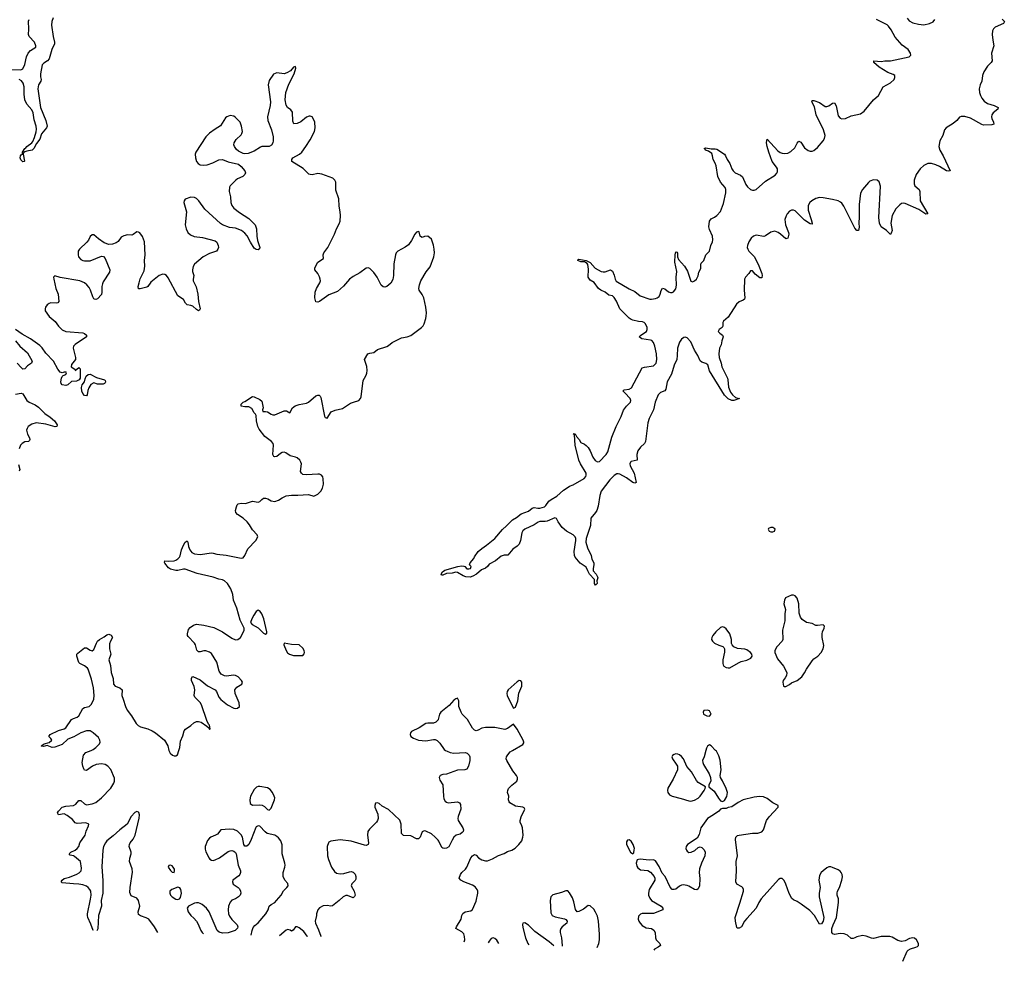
# Model space of a CAD drawing. Header units: inches. Extents: x 1843750 to 1959452, y 907112 to 1016326.
# Tile 86 of 137: x 1915515 to 1926072, y 907740 to 917829. Entities that reach past the tile are written whole.
import ezdxf

# ---------------------------------------------------------------- set-up
doc = ezdxf.new("R2010")
doc.units = ezdxf.units.IN
doc.header["$MEASUREMENT"] = 0
for name, color, linetype in [('B9910', 7, 'Continuous'), ('B9911', 7, 'Continuous'), ('B9920', 7, 'Continuous'), ('B9921', 7, 'Continuous')]:
    doc.layers.add(name, color=color, linetype=linetype)

msp = doc.modelspace()

# ---------------------------------------------------------------- linework, layer by layer
at = {"layer": 'B9910', "color": 6, "elevation": 700}
for points in [[(1916302, 908069), (1916302, 908070), (1916278, 908138), (1916246, 908210), (1916243, 908230), (1916243, 908250), (1916275, 908405), (1916280, 908450), (1916276, 908490), (1916266, 908510), (1916250, 908530), (1916230, 908544), (1916190, 908560), (1916150, 908568), (1916090, 908569), (1915970, 908581), (1915958, 908590), (1915969, 908610), (1915990, 908627), (1916050, 908643), (1916127, 908673), (1916152, 908688), (1916172, 908710), (1916178, 908738), (1916167, 908810), (1916102, 908862), (1916090, 908869), (1916056, 908876), (1916045, 908890), (1916063, 908910), (1916109, 908931), (1916132, 908948), (1916150, 908969), (1916161, 909010), (1916216, 909090), (1916227, 909133), (1916254, 909190), (1916256, 909210), (1916225, 909225), (1916130, 909218), (1916110, 909224), (1916079, 909259), (1916024, 909304), (1915990, 909319), (1915930, 909310), (1915920, 909330), (1915930, 909348), (1915969, 909391), (1916010, 909404), (1916090, 909411), (1916115, 909425), (1916150, 909464), (1916170, 909462), (1916210, 909427), (1916230, 909417), (1916290, 909426), (1916330, 909443), (1916391, 909490), (1916490, 909594), (1916525, 909650), (1916532, 909670), (1916530, 909702), (1916490, 909794), (1916461, 909830), (1916430, 909850), (1916390, 909857), (1916333, 909850), (1916296, 909830), (1916230, 909783), (1916210, 909787), (1916202, 909802), (1916190, 909830), (1916185, 909870), (1916198, 909950), (1916224, 909976), (1916280, 910000)], [(1917114, 910000), (1917116, 909990), (1917127, 909970), (1917153, 909950), (1917170, 909942), (1917190, 909940), (1917207, 909953), (1917221, 910000)], [(1920000, 909038), (1919970, 909072), (1919930, 909107), (1919870, 909136), (1919850, 909139), (1919830, 909126), (1919808, 909072), (1919790, 909053), (1919770, 909051), (1919710, 909084), (1919630, 909087), (1919609, 909110), (1919604, 909210), (1919590, 909251), (1919470, 909367), (1919402, 909402), (1919370, 909430), (1919350, 909438), (1919330, 909433), (1919322, 909410), (1919324, 909390), (1919355, 909315), (1919357, 909270), (1919352, 909250), (1919340, 909230), (1919264, 909156), (1919246, 909130), (1919243, 909090), (1919256, 909010), (1919250, 908990), (1919230, 908982), (1919210, 908984), (1919070, 909029), (1918950, 909041), (1918852, 909028), (1918830, 909018), (1918824, 909010), (1918813, 908970), (1918814, 908870), (1918826, 908830), (1918859, 908750), (1918890, 908701), (1918910, 908685), (1918950, 908677), (1918990, 908680), (1919050, 908699), (1919070, 908701), (1919090, 908696), (1919113, 908673), (1919120, 908650), (1919118, 908622), (1919110, 908606), (1919074, 908570), (1919069, 908550), (1919099, 908490), (1919110, 908450), (1919106, 908434), (1919090, 908422), (1919030, 908444), (1919010, 908444), (1918982, 908430), (1918940, 908390), (1918870, 908336), (1918850, 908330), (1918810, 908338), (1918770, 908334), (1918730, 908313), (1918710, 908290), (1918696, 908250), (1918697, 908230), (1918684, 908170), (1918687, 908150), (1918719, 908079), (1918743, 908010), (1918741, 908001)], [(1916994, 908050), (1916961, 908110), (1916898, 908190), (1916870, 908206), (1916810, 908226), (1916790, 908243), (1916784, 908270), (1916801, 908330), (1916790, 908390), (1916770, 908418), (1916710, 908442), (1916697, 908477), (1916699, 908530), (1916725, 908695), (1916721, 908730), (1916693, 908810), (1916694, 908846), (1916711, 908890), (1916711, 908910), (1916690, 908970), (1916691, 908990), (1916699, 909010), (1916732, 909050), (1916751, 909090), (1916794, 909274), (1916798, 909310), (1916793, 909333), (1916790, 909338), (1916770, 909347), (1916750, 909336), (1916709, 909290), (1916666, 909210), (1916587, 909150), (1916516, 909084), (1916450, 909032), (1916433, 909010), (1916414, 908970), (1916405, 908930), (1916394, 908754), (1916406, 908606), (1916406, 908470), (1916388, 908390), (1916391, 908330), (1916361, 908230), (1916352, 908088), (1916342, 908068)], [(1917995, 908022), (1918006, 908070), (1918019, 908101), (1918037, 908123), (1918070, 908152), (1918153, 908250), (1918178, 908290), (1918190, 908330), (1918210, 908350), (1918250, 908372), (1918267, 908390), (1918318, 908450), (1918343, 908497), (1918380, 908530), (1918393, 908550), (1918390, 908575), (1918356, 908610), (1918340, 908650), (1918340, 908690), (1918358, 908750), (1918360, 908770), (1918358, 908790), (1918328, 908890), (1918329, 908989), (1918315, 909030), (1918290, 909064), (1918270, 909079), (1918249, 909090), (1918169, 909109), (1918146, 909126), (1918090, 909187), (1918070, 909192), (1918050, 909181), (1918046, 909174), (1917996, 909044), (1917970, 908993), (1917950, 908974), (1917930, 908973), (1917916, 908990), (1917904, 909070), (1917890, 909096), (1917850, 909135), (1917810, 909152), (1917765, 909155), (1917672, 909148), (1917636, 909104), (1917613, 909090), (1917563, 909070), (1917550, 909060), (1917530, 909033), (1917502, 908970), (1917502, 908942), (1917512, 908912), (1917545, 908845), (1917553, 908833), (1917570, 908823), (1917590, 908822), (1917610, 908828), (1917657, 908850), (1917750, 908915), (1917770, 908924), (1917790, 908926), (1917810, 908921), (1917827, 908907), (1917837, 908890), (1917856, 908770), (1917881, 908710), (1917882, 908690), (1917876, 908670), (1917864, 908656), (1917799, 908610), (1917795, 908590), (1917805, 908565), (1917857, 908530), (1917870, 908515), (1917882, 908490), (1917885, 908470), (1917878, 908450), (1917860, 908430), (1917829, 908411), (1917790, 908395), (1917770, 908374), (1917755, 908330), (1917750, 908290), (1917752, 908250), (1917763, 908223), (1917788, 908188), (1917845, 908130), (1917854, 908110), (1917850, 908095), (1917825, 908070), (1917750, 908044), (1917690, 908043), (1917652, 908052), (1917631, 908071), (1917547, 908270), (1917518, 908310), (1917470, 908348), (1917450, 908361), (1917430, 908366), (1917410, 908368), (1917390, 908362), (1917359, 908350), (1917326, 908330), (1917311, 908310), (1917322, 908270), (1917350, 908231), (1917383, 908203), (1917410, 908170), (1917425, 908145), (1917458, 908070), (1917470, 908050), (1917484, 908036)], [(1918602, 908005), (1918596, 908010), (1918560, 908060), (1918510, 908100), (1918490, 908109), (1918470, 908110), (1918445, 908075), (1918430, 908064), (1918414, 908074), (1918390, 908080), (1918370, 908075), (1918299, 908013)]]:
    msp.add_lwpolyline(points, dxfattribs=at)
for points in [[(1918090, 909614), (1918070, 909612), (1918055, 909605), (1918030, 909580), (1917991, 909510), (1917981, 909470), (1917985, 909430), (1918010, 909414), (1918090, 909418), (1918114, 909414), (1918140, 909400), (1918170, 909365), (1918190, 909359), (1918210, 909382), (1918247, 909470), (1918249, 909490), (1918244, 909510), (1918225, 909550), (1918201, 909581), (1918170, 909599)], [(1917130, 908772), (1917115, 908765), (1917108, 908750), (1917130, 908714), (1917150, 908696), (1917170, 908691), (1917176, 908710), (1917173, 908727), (1917161, 908750), (1917150, 908762)], [(1917210, 908535), (1917147, 908510), (1917126, 908490), (1917124, 908470), (1917133, 908450), (1917151, 908430), (1917190, 908405), (1917210, 908402), (1917229, 908411), (1917237, 908423), (1917250, 908470), (1917241, 908510), (1917230, 908526)]]:
    msp.add_lwpolyline(points, close=True, dxfattribs=at)
at = {"layer": 'B9911', "color": 6}
for points, elevation in [([(1915390, 917295), (1915528, 917292), (1915550, 917304), (1915569, 917350), (1915586, 917430), (1915605, 917470), (1915630, 917498), (1915686, 917534), (1915689, 917550), (1915672, 917590), (1915615, 917650), (1915608, 917670), (1915612, 917728), (1915608, 917812), (1915615, 917830)], 600), ([(1915872, 917850), (1915858, 917810), (1915854, 917770), (1915873, 917650), (1915889, 917590), (1915886, 917570), (1915858, 917510), (1915831, 917409), (1915813, 917387), (1915775, 917365), (1915756, 917344), (1915738, 917250), (1915738, 917218), (1915745, 917190), (1915742, 917170), (1915716, 917130), (1915710, 917090), (1915738, 916890), (1915796, 916750), (1915810, 916690), (1915802, 916670), (1915750, 916608), (1915729, 916550), (1915696, 916504), (1915667, 916450), (1915650, 916431), (1915590, 916422), (1915568, 916412), (1915557, 916403), (1915552, 916388), (1915565, 916315), (1915562, 916310), (1915550, 916308), (1915527, 916327), (1915521, 916350), (1915524, 916370), (1915530, 916383), (1915544, 916390), (1915544, 916410), (1915569, 916450), (1915582, 916458), (1915590, 916472), (1915645, 916510), (1915656, 916524), (1915674, 916566), (1915692, 916628), (1915695, 916655), (1915691, 916690), (1915670, 916755), (1915658, 916830), (1915644, 916864), (1915590, 916924), (1915570, 916970), (1915562, 917030), (1915562, 917110), (1915551, 917151), (1915534, 917174), (1915509, 917189)], 600), ([(1917221, 910000), (1917230, 910030), (1917240, 910100), (1917265, 910155), (1917277, 910210), (1917293, 910227), (1917350, 910266), (1917383, 910297), (1917412, 910308), (1917430, 910309), (1917462, 910302), (1917521, 910261), (1917541, 910241), (1917550, 910223), (1917556, 910230), (1917550, 910269), (1917540, 910280), (1917522, 910322), (1917463, 910490), (1917450, 910513), (1917392, 910570), (1917385, 910590), (1917393, 910650), (1917384, 910684), (1917357, 910750), (1917355, 910770), (1917365, 910790), (1917370, 910792), (1917450, 910756), (1917530, 910693), (1917610, 910650), (1917624, 910630), (1917650, 910572), (1917670, 910544), (1917741, 910490), (1917810, 910453), (1917830, 910450), (1917850, 910454), (1917870, 910470), (1917866, 910510), (1917826, 910610), (1917820, 910650), (1917843, 910677), (1917898, 910710), (1917903, 910730), (1917894, 910750), (1917857, 910790), (1917830, 910803), (1917810, 910806), (1917730, 910795), (1917710, 910798), (1917676, 910816), (1917655, 910850), (1917630, 910946), (1917570, 911039), (1917550, 911054), (1917510, 911068), (1917490, 911068), (1917450, 911055), (1917430, 911057), (1917415, 911075), (1917401, 911130), (1917390, 911150), (1917321, 911221), (1917314, 911230), (1917312, 911250), (1917326, 911294), (1917343, 911317), (1917378, 911342), (1917410, 911354), (1917490, 911342), (1917597, 911317), (1917690, 911272), (1917790, 911204), (1917830, 911186), (1917855, 911190), (1917882, 911210), (1917915, 911270), (1917921, 911290), (1917921, 911310), (1917877, 911397), (1917843, 911523), (1917807, 911610), (1917801, 911670), (1917780, 911730), (1917742, 911790), (1917710, 911818), (1917690, 911826), (1917650, 911834), (1917590, 911857), (1917417, 911897), (1917290, 911941), (1917270, 911942), (1917210, 911927), (1917190, 911927), (1917130, 911943), (1917110, 911955), (1917070, 912005), (1917066, 912014), (1917069, 912030), (1917108, 912028), (1917170, 912032), (1917190, 912039), (1917210, 912054), (1917229, 912071), (1917236, 912084), (1917250, 912150), (1917270, 912198), (1917290, 912232), (1917310, 912245), (1917318, 912230), (1917325, 912185), (1917339, 912150), (1917362, 912122), (1917390, 912106), (1917450, 912099), (1917570, 912116), (1917590, 912114), (1917630, 912103), (1917730, 912091), (1917870, 912062), (1917890, 912060), (1917910, 912065), (1917930, 912090), (1917962, 912158), (1918047, 912250), (1918069, 912290), (1918061, 912310), (1918010, 912362), (1917977, 912417), (1917952, 912450), (1917910, 912487), (1917849, 912529), (1917833, 912550), (1917830, 912570), (1917838, 912610), (1917847, 912633), (1917857, 912643), (1917890, 912650), (1917936, 912644), (1918010, 912669), (1918070, 912661), (1918090, 912667), (1918110, 912690), (1918130, 912704), (1918150, 912704), (1918175, 912695), (1918210, 912673), (1918250, 912667), (1918290, 912681), (1918330, 912707), (1918370, 912726), (1918430, 912736), (1918496, 912736), (1918610, 912743), (1918670, 912725), (1918710, 912745), (1918743, 912777), (1918760, 912810), (1918772, 912852), (1918770, 912909), (1918765, 912930), (1918752, 912950), (1918730, 912959), (1918710, 912960), (1918590, 912951), (1918550, 912958), (1918536, 912970), (1918526, 912990), (1918535, 913070), (1918530, 913090), (1918517, 913110), (1918490, 913134), (1918470, 913143), (1918415, 913155), (1918369, 913190), (1918350, 913196), (1918330, 913193), (1918310, 913182), (1918270, 913148), (1918250, 913144), (1918241, 913150), (1918229, 913170), (1918235, 913270), (1918231, 913290), (1918215, 913310), (1918144, 913364), (1918081, 913441), (1918069, 913469), (1918053, 913530), (1918049, 913589), (1918043, 913603), (1918030, 913616), (1918003, 913663), (1917970, 913680), (1917930, 913680), (1917890, 913690), (1917889, 913710), (1917909, 913730), (1917930, 913739), (1918010, 913791), (1918030, 913790), (1918090, 913761), (1918110, 913742), (1918125, 913670), (1918118, 913650), (1918122, 913630), (1918150, 913631), (1918170, 913627), (1918210, 913604), (1918230, 913596), (1918250, 913596), (1918350, 913640), (1918377, 913637), (1918410, 913616), (1918440, 913670), (1918467, 913693), (1918510, 913708), (1918590, 913720), (1918610, 913732), (1918690, 913798), (1918710, 913808), (1918726, 913806), (1918736, 913796), (1918742, 913782), (1918783, 913583), (1918790, 913566), (1918810, 913561), (1918853, 913627), (1918896, 913644), (1918977, 913663), (1919061, 913719), (1919093, 913733), (1919150, 913748), (1919170, 913770), (1919175, 913790), (1919198, 913962), (1919210, 913990), (1919230, 914019), (1919237, 914043), (1919240, 914070), (1919235, 914115), (1919211, 914190), (1919248, 914250), (1919270, 914258), (1919310, 914263), (1919350, 914297), (1919450, 914327), (1919470, 914337), (1919509, 914371), (1919610, 914421), (1919670, 914430), (1919710, 914447), (1919821, 914530), (1919841, 914550), (1919852, 914570), (1919870, 914626), (1919874, 914654), (1919875, 914690), (1919868, 914750), (1919846, 914850), (1919830, 914884), (1919798, 914930), (1919793, 914950), (1919800, 914990), (1919815, 915030), (1919874, 915126), (1919917, 915183), (1919955, 915290), (1919961, 915330), (1919958, 915370), (1919950, 915415), (1919930, 915479), (1919890, 915509), (1919854, 915506), (1919830, 915497), (1919821, 915501), (1919809, 915510), (1919796, 915556), (1919790, 915559), (1919770, 915553), (1919750, 915533), (1919716, 915464), (1919682, 915418), (1919648, 915392), (1919568, 915350), (1919552, 915330), (1919545, 915310), (1919525, 915215), (1919523, 915090), (1919515, 915045), (1919493, 915007), (1919450, 914971), (1919430, 914964), (1919410, 914968), (1919390, 914985), (1919346, 915070), (1919310, 915121), (1919270, 915164), (1919250, 915172), (1919230, 915166), (1919163, 915117), (1919090, 915077), (1919050, 915050), (1918986, 914974), (1918923, 914917), (1918830, 914883), (1918730, 914810), (1918710, 914801), (1918690, 914807), (1918680, 914850), (1918683, 914910), (1918696, 914950), (1918734, 915010), (1918739, 915030), (1918738, 915050), (1918730, 915075), (1918710, 915110), (1918678, 915150), (1918678, 915170), (1918710, 915230), (1918771, 915269), (1918770, 915310), (1918777, 915330), (1918820, 915390), (1918890, 915531), (1918910, 915590), (1918939, 915641), (1918950, 915671), (1918955, 915730), (1918952, 915770), (1918941, 915830), (1918935, 915910), (1918903, 916003), (1918904, 916090), (1918895, 916110), (1918872, 916132), (1918754, 916174), (1918710, 916181), (1918650, 916168), (1918630, 916170), (1918616, 916176), (1918555, 916235), (1918434, 916310), (1918431, 916330), (1918444, 916350), (1918514, 916390), (1918538, 916410), (1918584, 916470), (1918630, 916543), (1918675, 916630), (1918681, 916670), (1918678, 916730), (1918665, 916765), (1918650, 916789), (1918630, 916797), (1918617, 916797), (1918590, 916786), (1918530, 916735), (1918490, 916716), (1918455, 916715), (1918443, 916743), (1918438, 916838), (1918422, 916862), (1918387, 916890), (1918370, 916914), (1918360, 916970), (1918368, 917050), (1918400, 917140), (1918459, 917250), (1918476, 917310), (1918470, 917328), (1918450, 917322), (1918417, 917283), (1918380, 917260), (1918350, 917250), (1918270, 917259), (1918236, 917244), (1918190, 917179), (1918177, 917130), (1918205, 916950), (1918201, 916910), (1918170, 916790), (1918176, 916750), (1918216, 916650), (1918234, 916574), (1918234, 916530), (1918229, 916510), (1918215, 916485), (1918190, 916469), (1918111, 916469), (1918096, 916464), (1918030, 916422), (1917963, 916397), (1917930, 916393), (1917910, 916396), (1917860, 916420), (1917839, 916439), (1917818, 916470), (1917812, 916490), (1917814, 916510), (1917836, 916544), (1917890, 916594), (1917898, 916610), (1917904, 916630), (1917894, 916690), (1917878, 916730), (1917830, 916782), (1917810, 916797), (1917770, 916803), (1917736, 916790), (1917722, 916778), (1917669, 916691), (1917610, 916657), (1917550, 916614), (1917510, 916576), (1917404, 916410), (1917397, 916390), (1917401, 916350), (1917411, 916311), (1917428, 916288), (1917450, 916276), (1917490, 916270), (1917524, 916276), (1917585, 916295), (1917650, 916328), (1917690, 916330), (1917750, 916307), (1917862, 916282), (1917890, 916258), (1917928, 916210), (1917935, 916190), (1917929, 916170), (1917906, 916150), (1917850, 916123), (1917833, 916110), (1917771, 916050), (1917764, 916036), (1917762, 915990), (1917775, 915930), (1917780, 915870), (1917790, 915839), (1917811, 915810), (1917870, 915764), (1917970, 915698), (1918016, 915656), (1918038, 915630), (1918052, 915590), (1918056, 915510), (1918064, 915464), (1918090, 915390), (1918085, 915375), (1918070, 915365), (1918050, 915366), (1918030, 915381), (1917990, 915445), (1917955, 915515), (1917930, 915543), (1917893, 915570), (1917830, 915595), (1917764, 915604), (1917690, 915631), (1917666, 915646), (1917499, 915799), (1917434, 915890), (1917410, 915913), (1917390, 915923), (1917350, 915929), (1917290, 915906), (1917277, 915890), (1917273, 915870), (1917302, 915770), (1917289, 915630), (1917298, 915590), (1917319, 915550), (1917345, 915525), (1917386, 915506), (1917475, 915495), (1917610, 915461), (1917630, 915445), (1917644, 915410), (1917645, 915390), (1917639, 915370), (1917624, 915350), (1917550, 915326), (1917480, 915290), (1917388, 915210), (1917375, 915185), (1917367, 915150), (1917369, 915130), (1917382, 915090), (1917375, 915050), (1917376, 915030), (1917406, 914966), (1917424, 914890), (1917433, 914810), (1917449, 914731), (1917443, 914717), (1917430, 914711), (1917410, 914723), (1917370, 914759), (1917350, 914768), (1917310, 914774), (1917292, 914792), (1917270, 914830), (1917209, 914869), (1917105, 915065), (1917090, 915087), (1917070, 915099), (1917050, 915101), (1917010, 915088), (1916922, 915018), (1916890, 914970), (1916878, 914962), (1916805, 914945), (1916787, 914947), (1916785, 914970), (1916794, 915010), (1916808, 915052), (1916850, 915138), (1916857, 915190), (1916854, 915250), (1916859, 915310), (1916851, 915450), (1916830, 915507), (1916804, 915544), (1916790, 915553), (1916770, 915556), (1916732, 915528), (1916718, 915522), (1916670, 915523), (1916630, 915513), (1916602, 915498), (1916570, 915454), (1916550, 915438), (1916510, 915425), (1916470, 915420), (1916420, 915440), (1916360, 915480), (1916310, 915523), (1916290, 915526), (1916270, 915507), (1916252, 915468), (1916235, 915445), (1916156, 915370), (1916143, 915350), (1916140, 915310), (1916146, 915290), (1916170, 915260), (1916190, 915248), (1916210, 915244), (1916270, 915247), (1916390, 915296), (1916412, 915292), (1916432, 915272), (1916482, 915150), (1916476, 915124), (1916410, 915021), (1916401, 914999), (1916397, 914970), (1916397, 914910), (1916390, 914884), (1916350, 914840), (1916330, 914831), (1916316, 914836), (1916310, 914840), (1916299, 914859), (1916275, 914930), (1916260, 914960), (1916235, 914990), (1916210, 915009), (1916161, 915030), (1915947, 915067), (1915890, 915084), (1915878, 915070), (1915880, 915050), (1915902, 914950), (1915928, 914890), (1915936, 914810), (1915925, 914795), (1915910, 914791), (1915850, 914794), (1915830, 914788), (1915810, 914773), (1915791, 914750), (1915787, 914730), (1915789, 914710), (1915831, 914650), (1915895, 914595), (1915930, 914545), (1915970, 914508), (1916010, 914489), (1916193, 914473), (1916210, 914468), (1916232, 914450), (1916230, 914430), (1916109, 914350), (1916092, 914330), (1916088, 914310), (1916113, 914210), (1916114, 914190), (1916070, 914136), (1916067, 914110), (1916104, 914084), (1916110, 914071), (1916150, 914102), (1916162, 914090), (1916164, 913990), (1916151, 913970), (1916125, 913955), (1916069, 913951), (1916030, 913916), (1916011, 913909), (1915970, 913917), (1915958, 913930), (1915955, 913950), (1915963, 913990), (1915970, 914006), (1915982, 914018), (1916011, 914029), (1916016, 914044), (1916014, 914054), (1915990, 914054), (1915970, 914044), (1915950, 914054), (1915925, 914085), (1915876, 914170), (1915796, 914256), (1915754, 914314), (1915730, 914339), (1915631, 914410), (1915540, 914460), (1915470, 914510)], 700), ([(1915470, 914390), (1915517, 914330), (1915600, 914260), (1915650, 914170), (1915640, 914150), (1915598, 914122), (1915570, 914088), (1915550, 914086), (1915530, 914101), (1915487, 914150)], 700), ([(1915470, 913817), (1915530, 913826), (1915550, 913821), (1915590, 913750), (1915617, 913730), (1915681, 913701), (1915717, 913677), (1915784, 913610), (1915843, 913570), (1915889, 913530), (1915918, 913490), (1915914, 913470), (1915894, 913466), (1915796, 913496), (1915690, 913510), (1915643, 913497), (1915606, 913470), (1915594, 913450), (1915589, 913430), (1915599, 913390), (1915619, 913350), (1915624, 913330), (1915620, 913320), (1915609, 913311), (1915570, 913308), (1915542, 913290), (1915523, 913270), (1915508, 913230)], 700), ([(1915503, 913063), (1915517, 913010), (1915509, 912991)], 700), ([(1916280, 910000), (1916303, 910010), (1916332, 910030), (1916371, 910069), (1916377, 910090), (1916375, 910110), (1916359, 910139), (1916303, 910190), (1916270, 910208), (1916230, 910209), (1916169, 910190), (1916094, 910146), (1916030, 910119), (1915970, 910063), (1915890, 910033), (1915862, 910030), (1915810, 910054), (1915770, 910043), (1915750, 910044), (1915744, 910050), (1915778, 910070), (1915830, 910086), (1915858, 910110), (1915850, 910128), (1915828, 910150), (1915840, 910170), (1915930, 910214), (1915990, 910230), (1916010, 910242), (1916070, 910330), (1916090, 910343), (1916130, 910356), (1916150, 910372), (1916192, 910448), (1916210, 910458), (1916260, 910470), (1916286, 910494), (1916310, 910550), (1916312, 910588), (1916305, 910670), (1916285, 910765), (1916250, 910870), (1916241, 910881), (1916210, 910906), (1916160, 910930), (1916150, 910942), (1916126, 911010), (1916126, 911030), (1916137, 911043), (1916210, 911098), (1916230, 911098), (1916270, 911075), (1916292, 911068), (1916310, 911082), (1916337, 911150), (1916350, 911171), (1916370, 911190), (1916422, 911218), (1916450, 911240), (1916470, 911247), (1916496, 911236), (1916510, 911210), (1916488, 911172), (1916479, 911141), (1916476, 911090), (1916493, 911030), (1916470, 910970), (1916488, 910910), (1916496, 910836), (1916515, 910770), (1916522, 910710), (1916538, 910690), (1916587, 910670), (1916612, 910650), (1916608, 910590), (1916625, 910550), (1916649, 910470), (1916668, 910430), (1916713, 910370), (1916762, 910290), (1916786, 910266), (1916810, 910254), (1916887, 910230), (1916934, 910210), (1916969, 910189), (1917068, 910110), (1917104, 910050), (1917114, 910000)], 700), ([(1920000, 910328), (1919978, 910302), (1919950, 910291), (1919890, 910293), (1919870, 910289), (1919798, 910242), (1919717, 910203), (1919704, 910190), (1919700, 910170), (1919710, 910150), (1919737, 910130), (1919790, 910110), (1919870, 910103), (1919950, 910117), (1919970, 910116), (1919990, 910106), (1920000, 910096)], 700)]:
    msp.add_lwpolyline(points, dxfattribs=dict(at, elevation=elevation))
at = {"layer": 'B9911', "color": 6, "elevation": 700}
for points in [[(1916410, 913924), (1916350, 913925), (1916310, 913938), (1916278, 913922), (1916255, 913885), (1916244, 913856), (1916237, 913810), (1916230, 913800), (1916210, 913802), (1916190, 913825), (1916181, 913850), (1916178, 913890), (1916184, 913916), (1916209, 913950), (1916217, 913983), (1916229, 914010), (1916250, 914028), (1916271, 914030), (1916337, 913997), (1916424, 913970), (1916430, 913964), (1916434, 913950), (1916430, 913938), (1916424, 913930)], [(1918070, 911503), (1918050, 911489), (1918024, 911450), (1918002, 911410), (1917991, 911370), (1918008, 911348), (1918072, 911312), (1918130, 911256), (1918150, 911247), (1918164, 911256), (1918166, 911270), (1918132, 911410), (1918110, 911465), (1918094, 911490)], [(1918350, 911148), (1918345, 911130), (1918372, 911070), (1918386, 911046), (1918406, 911030), (1918450, 911017), (1918550, 911016), (1918566, 911034), (1918570, 911050), (1918564, 911070), (1918550, 911096), (1918510, 911130), (1918430, 911134)]]:
    msp.add_lwpolyline(points, close=True, dxfattribs=at)
at = {"layer": 'B9920', "color": 6, "elevation": 700}
for points in [[(1920081, 910000), (1920098, 909990), (1920130, 909978), (1920170, 909969), (1920290, 909978), (1920311, 909971), (1920334, 909950), (1920342, 909930), (1920341, 909890), (1920327, 909830), (1920310, 909799), (1920289, 909791), (1920210, 909789), (1920090, 909747), (1920050, 909743), (1920022, 909730), (1920012, 909710), (1920020, 909680), (1920053, 909630), (1920057, 909510), (1920062, 909482), (1920076, 909456), (1920090, 909444), (1920110, 909437), (1920210, 909448), (1920230, 909439), (1920240, 909420), (1920246, 909370), (1920215, 909290), (1920212, 909270), (1920216, 909250), (1920265, 909170), (1920272, 909150), (1920268, 909130), (1920260, 909120), (1920237, 909103), (1920196, 909090), (1920171, 909070), (1920150, 909038), (1920114, 908966), (1920090, 908952), (1920070, 908948), (1920050, 908952), (1920041, 908961), (1920010, 909027), (1920000, 909038)], [(1920280, 907948), (1920287, 907970), (1920285, 908005), (1920275, 908035), (1920256, 908056), (1920192, 908090), (1920197, 908110), (1920248, 908190), (1920255, 908230), (1920266, 908254), (1920290, 908270), (1920350, 908282), (1920370, 908295), (1920410, 908385), (1920425, 908470), (1920426, 908490), (1920419, 908510), (1920397, 908537), (1920370, 908555), (1920277, 908590), (1920243, 908610), (1920228, 908630), (1920241, 908670), (1920254, 908690), (1920293, 908727), (1920309, 908750), (1920350, 908849), (1920370, 908872), (1920390, 908883), (1920410, 908877), (1920433, 908850), (1920470, 908827), (1920510, 908816), (1920530, 908817), (1920583, 908837), (1920650, 908874), (1920710, 908895), (1920745, 908915), (1920790, 908930), (1920827, 908953), (1920868, 908990), (1920897, 909030), (1920910, 909070), (1920911, 909090), (1920905, 909170), (1920900, 909190), (1920882, 909230), (1920880, 909250), (1920891, 909289), (1920929, 909370), (1920923, 909383), (1920910, 909390), (1920830, 909404), (1920770, 909437), (1920761, 909450), (1920755, 909470), (1920758, 909510), (1920746, 909550), (1920747, 909570), (1920757, 909590), (1920790, 909627), (1920845, 909670), (1920853, 909690), (1920851, 909710), (1920842, 909730), (1920802, 909782), (1920736, 909890), (1920732, 909910), (1920735, 909930), (1920747, 909953), (1920775, 909985), (1920800, 910000)], [(1922871, 910000), (1922853, 909930), (1922836, 909890), (1922839, 909870), (1922848, 909848), (1922908, 909750), (1922922, 909710), (1922926, 909670), (1922902, 909630), (1922902, 909610), (1922962, 909562), (1923007, 909487), (1923030, 909458), (1923050, 909451), (1923070, 909462), (1923095, 909505), (1923102, 909550), (1923090, 909593), (1923050, 909673), (1923027, 909710), (1923024, 909730), (1923036, 909790), (1923026, 909894), (1923010, 909943), (1922984, 909990), (1922975, 910000)], [(1924985, 907740), (1925030, 907850), (1925039, 907861), (1925065, 907875), (1925124, 907890), (1925141, 907899), (1925152, 907910), (1925151, 907930), (1925130, 907970), (1925110, 907987), (1925090, 907992), (1925056, 907984), (1925010, 907958), (1924970, 907954), (1924930, 907964), (1924870, 907998), (1924845, 908005), (1924750, 908006), (1924670, 907985), (1924647, 907987), (1924590, 908011), (1924550, 908015), (1924490, 908004), (1924470, 907990), (1924450, 907983), (1924430, 907985), (1924390, 908020), (1924354, 908034), (1924310, 908038), (1924250, 908026), (1924233, 908033), (1924224, 908050), (1924224, 908090), (1924236, 908130), (1924271, 908210), (1924295, 908370), (1924294, 908410), (1924280, 908450), (1924278, 908470), (1924282, 908490), (1924303, 908530), (1924330, 908610), (1924336, 908644), (1924333, 908670), (1924323, 908690), (1924310, 908706), (1924290, 908719), (1924230, 908746), (1924210, 908752), (1924190, 908752), (1924170, 908742), (1924128, 908710), (1924109, 908690), (1924090, 908659), (1924083, 908610), (1924096, 908530), (1924085, 908470), (1924085, 908430), (1924135, 908210), (1924130, 908170), (1924110, 908141), (1924090, 908139), (1924036, 908230), (1923986, 908286), (1923894, 908354), (1923850, 908381), (1923810, 908398), (1923792, 908412), (1923765, 908465), (1923730, 908565), (1923710, 908606), (1923690, 908627), (1923670, 908627), (1923650, 908615), (1923465, 908410), (1923438, 908370), (1923410, 908310), (1923310, 908200), (1923287, 908170), (1923253, 908110), (1923230, 908096), (1923210, 908097), (1923204, 908104), (1923189, 908169), (1923187, 908210), (1923237, 908363), (1923274, 908490), (1923275, 908510), (1923268, 908528), (1923259, 908538), (1923205, 908565), (1923193, 908590), (1923201, 908710), (1923196, 908810), (1923210, 908870), (1923190, 909046), (1923194, 909070), (1923210, 909088), (1923228, 909092), (1923370, 909112), (1923430, 909113), (1923473, 909127), (1923490, 909150), (1923521, 909250), (1923551, 909289), (1923646, 909390), (1923646, 909410), (1923590, 909439), (1923530, 909486), (1923490, 909502), (1923447, 909507), (1923390, 909500), (1923270, 909470), (1923217, 909443), (1923150, 909395), (1923110, 909388), (1923090, 909378), (1923050, 909378), (1923030, 909369), (1923011, 909350), (1922952, 909308), (1922890, 909272), (1922819, 909170), (1922801, 909099), (1922780, 909060), (1922674, 908990), (1922659, 908970), (1922656, 908950), (1922663, 908930), (1922670, 908919), (1922690, 908906), (1922714, 908910), (1922753, 908927), (1922790, 908959), (1922810, 908967), (1922830, 908961), (1922854, 908934), (1922865, 908910), (1922859, 908870), (1922824, 908790), (1922804, 908730), (1922800, 908690), (1922806, 908626), (1922803, 908550), (1922790, 908518), (1922774, 908506), (1922750, 908508), (1922690, 908546), (1922670, 908554), (1922630, 908558), (1922610, 908555), (1922590, 908545), (1922550, 908514), (1922530, 908508), (1922510, 908511), (1922490, 908535), (1922434, 908650), (1922403, 908683), (1922370, 908755), (1922330, 908816), (1922310, 908827), (1922265, 908825), (1922167, 908833), (1922148, 908832), (1922134, 908826), (1922123, 908790), (1922130, 908758), (1922141, 908741), (1922170, 908722), (1922250, 908714), (1922277, 908697), (1922319, 908650), (1922325, 908630), (1922323, 908610), (1922265, 908510), (1922255, 908470), (1922257, 908450), (1922270, 908417), (1922289, 908390), (1922391, 908330), (1922410, 908310), (1922410, 908290), (1922310, 908254), (1922188, 908252), (1922170, 908246), (1922150, 908223), (1922147, 908190), (1922154, 908170), (1922168, 908148), (1922190, 908124), (1922230, 908100), (1922290, 908093), (1922314, 908074), (1922327, 908050), (1922332, 907990), (1922340, 907970), (1922377, 907930), (1922384, 907910), (1922362, 907890), (1922322, 907870), (1922314, 907861)], [(1921707, 907887), (1921725, 907930), (1921732, 907970), (1921732, 908030), (1921721, 908170), (1921710, 908223), (1921690, 908267), (1921670, 908300), (1921630, 908334), (1921610, 908338), (1921560, 908300), (1921510, 908273), (1921490, 908270), (1921474, 908294), (1921456, 908376), (1921441, 908421), (1921410, 908475), (1921390, 908495), (1921370, 908496), (1921322, 908478), (1921230, 908452), (1921211, 908430), (1921203, 908390), (1921210, 908258), (1921223, 908230), (1921255, 908215), (1921355, 908195), (1921370, 908188), (1921384, 908170), (1921380, 908150), (1921332, 908108), (1921317, 908090), (1921310, 908070), (1921309, 908050), (1921323, 907990), (1921331, 907909), (1921331, 907903)], [(1921240, 907907), (1921190, 907950), (1921039, 908059), (1920970, 908127), (1920930, 908152), (1920908, 908150), (1920906, 908134), (1920910, 908101), (1920937, 907990), (1920964, 907930), (1920972, 907918)], [(1920651, 907932), (1920630, 907966), (1920610, 907983), (1920590, 907990), (1920570, 907983), (1920550, 907957), (1920539, 907937)]]:
    msp.add_lwpolyline(points, dxfattribs=at)
for points in [[(1922550, 909963), (1922530, 909957), (1922514, 909946), (1922507, 909930), (1922514, 909910), (1922554, 909854), (1922566, 909830), (1922567, 909790), (1922520, 909690), (1922464, 909596), (1922460, 909570), (1922464, 909550), (1922483, 909523), (1922510, 909510), (1922606, 909486), (1922690, 909458), (1922710, 909457), (1922750, 909466), (1922790, 909489), (1922810, 909510), (1922853, 909570), (1922864, 909590), (1922868, 909610), (1922790, 909655), (1922770, 909676), (1922718, 909770), (1922667, 909827), (1922631, 909910), (1922610, 909934), (1922590, 909952), (1922570, 909961)], [(1922050, 909040), (1922030, 909039), (1922019, 909021), (1922020, 908990), (1922064, 908910), (1922090, 908891), (1922099, 908901), (1922104, 908936), (1922105, 908950), (1922093, 908990), (1922070, 909027)]]:
    msp.add_lwpolyline(points, close=True, dxfattribs=at)
at = {"layer": 'B9921', "color": 6}
for points, elevation in [([(1926050, 917834), (1926072, 917810), (1926064, 917790), (1925972, 917748), (1925955, 917730), (1925945, 917710), (1925942, 917670), (1925947, 917610), (1925958, 917550), (1925934, 917470), (1925941, 917390), (1925932, 917370), (1925893, 917330), (1925853, 917270), (1925839, 917230), (1925830, 917170), (1925811, 917130), (1925801, 917090), (1925806, 917050), (1925817, 917017), (1925830, 916988), (1925855, 916955), (1925891, 916931), (1925962, 916910), (1926004, 916890), (1926002, 916870), (1925952, 916830), (1925938, 916810), (1925935, 916790), (1925938, 916770), (1925955, 916730), (1925958, 916710), (1925938, 916702), (1925850, 916700), (1925830, 916705), (1925710, 916776), (1925650, 916791), (1925610, 916793), (1925590, 916784), (1925561, 916750), (1925523, 916717), (1925447, 916670), (1925431, 916649), (1925411, 916589), (1925382, 916530), (1925368, 916470), (1925381, 916430), (1925417, 916370), (1925490, 916210), (1925474, 916206), (1925450, 916209), (1925377, 916257), (1925336, 916276), (1925290, 916288), (1925253, 916287), (1925210, 916267), (1925168, 916232), (1925128, 916170), (1925106, 916110), (1925106, 916070), (1925112, 916050), (1925158, 916010), (1925167, 915990), (1925171, 915890), (1925252, 915748), (1925230, 915744), (1925156, 915796), (1925010, 915859), (1924990, 915863), (1924970, 915860), (1924950, 915846), (1924910, 915802), (1924868, 915730), (1924855, 915650), (1924868, 915570), (1924859, 915541), (1924850, 915528), (1924810, 915570), (1924751, 915610), (1924732, 915650), (1924727, 915710), (1924745, 916045), (1924730, 916093), (1924709, 916109), (1924670, 916114), (1924630, 916098), (1924615, 916085), (1924550, 916009), (1924529, 915970), (1924514, 915850), (1924516, 915716), (1924511, 915650), (1924515, 915605), (1924509, 915571), (1924490, 915571), (1924470, 915594), (1924350, 915831), (1924330, 915863), (1924316, 915876), (1924290, 915890), (1924230, 915904), (1924130, 915921), (1924090, 915923), (1924050, 915913), (1924009, 915890), (1923988, 915870), (1923970, 915839), (1923967, 915810), (1923970, 915790), (1924001, 915690), (1924012, 915650), (1924010, 915639), (1923990, 915642), (1923930, 915680), (1923830, 915782), (1923810, 915790), (1923790, 915788), (1923770, 915778), (1923743, 915750), (1923731, 915729), (1923720, 915690), (1923725, 915630), (1923759, 915550), (1923760, 915530), (1923750, 915488), (1923730, 915480), (1923673, 915533), (1923648, 915550), (1923610, 915564), (1923570, 915552), (1923510, 915513), (1923492, 915508), (1923410, 915520), (1923381, 915510), (1923358, 915490), (1923334, 915450), (1923319, 915410), (1923316, 915390), (1923321, 915370), (1923333, 915350), (1923391, 915291), (1923433, 915210), (1923471, 915110), (1923475, 915090), (1923472, 915068), (1923470, 915064), (1923450, 915065), (1923402, 915102), (1923370, 915139), (1923350, 915140), (1923333, 915110), (1923296, 915070), (1923285, 915050), (1923283, 914930), (1923291, 914850), (1923285, 914835), (1923270, 914823), (1923230, 914808), (1923200, 914780), (1923110, 914642), (1923061, 914599), (1923054, 914586), (1923053, 914547), (1923047, 914533), (1923014, 914510), (1923002, 914490), (1923021, 914470), (1923051, 914450), (1923057, 914430), (1923042, 914390), (1923034, 914346), (1923019, 914310), (1923009, 914250), (1923015, 914210), (1923037, 914150), (1923042, 914110), (1923103, 913990), (1923108, 913970), (1923113, 913893), (1923137, 913837), (1923156, 913810), (1923190, 913783), (1923234, 913770), (1923171, 913750), (1923150, 913750), (1923110, 913768), (1923070, 913805), (1922910, 914068), (1922891, 914131), (1922870, 914145), (1922830, 914159), (1922810, 914175), (1922786, 914230), (1922750, 914290), (1922710, 914379), (1922670, 914422), (1922650, 914428), (1922635, 914425), (1922612, 914408), (1922590, 914375), (1922566, 914310), (1922564, 914230), (1922559, 914190), (1922532, 914128), (1922502, 914030), (1922457, 913950), (1922443, 913870), (1922430, 913853), (1922384, 913836), (1922362, 913810), (1922328, 913730), (1922310, 913650), (1922264, 913556), (1922251, 913509), (1922225, 913310), (1922214, 913290), (1922170, 913250), (1922142, 913210), (1922133, 913170), (1922134, 913110), (1922070, 913096), (1922063, 913090), (1922055, 913070), (1922059, 913050), (1922103, 912970), (1922125, 912870), (1922110, 912863), (1922087, 912870), (1922020, 912920), (1921950, 912960), (1921930, 912965), (1921918, 912962), (1921890, 912946), (1921842, 912898), (1921750, 912776), (1921733, 912730), (1921717, 912617), (1921702, 912570), (1921690, 912549), (1921637, 912490), (1921636, 912410), (1921588, 912272), (1921586, 912230), (1921604, 912170), (1921643, 912090), (1921650, 912050), (1921669, 912010), (1921671, 911990), (1921664, 911950), (1921664, 911924), (1921694, 911890), (1921710, 911861), (1921712, 911848), (1921703, 911817), (1921705, 911790), (1921700, 911780), (1921690, 911772), (1921678, 911790), (1921677, 911830), (1921625, 911890), (1921605, 911925), (1921590, 911965), (1921525, 912005), (1921470, 912070), (1921463, 912090), (1921458, 912130), (1921476, 912250), (1921477, 912270), (1921470, 912290), (1921448, 912308), (1921376, 912350), (1921330, 912387), (1921287, 912450), (1921270, 912484), (1921253, 912493), (1921170, 912455), (1921150, 912452), (1921093, 912453), (1921073, 912447), (1921030, 912417), (1920929, 912371), (1920909, 912351), (1920899, 912330), (1920884, 912250), (1920869, 912210), (1920850, 912189), (1920803, 912157), (1920750, 912091), (1920710, 912092), (1920678, 912082), (1920616, 912030), (1920550, 911996), (1920530, 911970), (1920510, 911954), (1920467, 911933), (1920411, 911889), (1920373, 911867), (1920343, 911857), (1920298, 911858), (1920269, 911869), (1920210, 911905), (1920190, 911908), (1920150, 911899), (1920090, 911897), (1920050, 911878), (1920036, 911876), (1920032, 911890), (1920047, 911913), (1920073, 911930), (1920212, 911972), (1920250, 911977), (1920275, 911975), (1920289, 911969), (1920310, 911945), (1920330, 911944), (1920349, 911950), (1920355, 911970), (1920338, 911990), (1920344, 912010), (1920383, 912057), (1920390, 912074), (1920432, 912130), (1920470, 912164), (1920521, 912199), (1920609, 912271), (1920690, 912366), (1920735, 912405), (1920797, 912470), (1920843, 912497), (1920890, 912534), (1920970, 912564), (1921010, 912595), (1921030, 912603), (1921070, 912595), (1921090, 912596), (1921142, 912610), (1921157, 912623), (1921187, 912670), (1921212, 912690), (1921275, 912725), (1921344, 912790), (1921375, 912805), (1921410, 912832), (1921450, 912846), (1921568, 912912), (1921585, 912935), (1921589, 912950), (1921587, 912970), (1921528, 913070), (1921511, 913110), (1921470, 913270), (1921462, 913382), (1921450, 913391), (1921470, 913391), (1921484, 913364), (1921512, 913332), (1921530, 913298), (1921570, 913282), (1921590, 913268), (1921610, 913244), (1921631, 913210), (1921661, 913141), (1921686, 913106), (1921710, 913093), (1921730, 913097), (1921802, 913170), (1921822, 913198), (1921863, 913357), (1921910, 913469), (1921964, 913576), (1921990, 913647), (1922019, 913690), (1922062, 913730), (1922068, 913750), (1922059, 913770), (1922002, 913830), (1921985, 913850), (1921986, 913854), (1921995, 913865), (1922050, 913871), (1922074, 913886), (1922190, 914099), (1922212, 914108), (1922310, 914122), (1922337, 914150), (1922345, 914190), (1922341, 914250), (1922324, 914330), (1922310, 914370), (1922291, 914391), (1922277, 914397), (1922184, 914410), (1922155, 914430), (1922173, 914450), (1922235, 914490), (1922242, 914510), (1922241, 914530), (1922226, 914570), (1922210, 914586), (1922193, 914593), (1922150, 914596), (1922090, 914610), (1922070, 914617), (1922050, 914631), (1921950, 914730), (1921914, 914814), (1921890, 914852), (1921870, 914869), (1921830, 914877), (1921791, 914911), (1921745, 914930), (1921721, 914950), (1921673, 915013), (1921630, 915037), (1921610, 915070), (1921615, 915155), (1921605, 915205), (1921598, 915218), (1921570, 915236), (1921530, 915236), (1921498, 915250), (1921501, 915259), (1921510, 915265), (1921590, 915250), (1921630, 915227), (1921686, 915166), (1921750, 915132), (1921770, 915127), (1921792, 915128), (1921850, 915148), (1921870, 915134), (1921890, 915092), (1921898, 915050), (1921909, 915029), (1922050, 914947), (1922110, 914918), (1922169, 914870), (1922270, 914836), (1922290, 914835), (1922330, 914841), (1922351, 914849), (1922370, 914863), (1922383, 914890), (1922391, 914929), (1922407, 914953), (1922430, 914946), (1922470, 914915), (1922493, 914907), (1922510, 914908), (1922525, 914915), (1922550, 914945), (1922555, 914985), (1922552, 915070), (1922562, 915130), (1922540, 915230), (1922543, 915310), (1922550, 915342), (1922559, 915339), (1922567, 915327), (1922569, 915290), (1922579, 915259), (1922641, 915190), (1922676, 915136), (1922710, 915029), (1922730, 915020), (1922750, 915030), (1922770, 915050), (1922790, 915084), (1922797, 915123), (1922817, 915163), (1922816, 915210), (1922820, 915220), (1922851, 915249), (1922871, 915309), (1922910, 915351), (1922926, 915410), (1922944, 915450), (1922948, 915470), (1922943, 915510), (1922910, 915582), (1922903, 915610), (1922909, 915671), (1922930, 915697), (1922966, 915714), (1922989, 915731), (1923027, 915773), (1923060, 915860), (1923084, 915976), (1923084, 916010), (1923078, 916030), (1923027, 916090), (1922999, 916150), (1922982, 916262), (1922972, 916292), (1922949, 916330), (1922943, 916370), (1922935, 916395), (1922899, 916419), (1922867, 916430), (1922863, 916443), (1922852, 916450), (1922870, 916458), (1922927, 916447), (1922970, 916447), (1922990, 916442), (1923070, 916390), (1923083, 916370), (1923099, 916330), (1923129, 916289), (1923150, 916233), (1923164, 916210), (1923185, 916190), (1923242, 916162), (1923266, 916146), (1923301, 916062), (1923317, 916037), (1923350, 916010), (1923370, 916003), (1923390, 916002), (1923410, 916009), (1923510, 916100), (1923615, 916165), (1923634, 916186), (1923640, 916200), (1923639, 916230), (1923629, 916250), (1923583, 916310), (1923547, 916410), (1923529, 916470), (1923523, 916510), (1923524, 916536), (1923530, 916550), (1923645, 916425), (1923670, 916407), (1923690, 916400), (1923710, 916397), (1923750, 916401), (1923783, 916417), (1923825, 916455), (1923850, 916507), (1923870, 916527), (1923890, 916518), (1923930, 916458), (1923968, 916428), (1923990, 916420), (1924010, 916420), (1924030, 916427), (1924070, 916461), (1924131, 916530), (1924145, 916555), (1924150, 916590), (1924133, 916650), (1924054, 916810), (1924035, 916895), (1924007, 916950), (1924010, 916965), (1924030, 916963), (1924090, 916942), (1924150, 916901), (1924170, 916900), (1924190, 916906), (1924230, 916934), (1924250, 916938), (1924267, 916907), (1924290, 916799), (1924310, 916774), (1924330, 916766), (1924370, 916769), (1924430, 916798), (1924530, 916819), (1924570, 916849), (1924670, 916970), (1924722, 917018), (1924771, 917109), (1924850, 917153), (1924889, 917190), (1924899, 917210), (1924896, 917230), (1924881, 917241), (1924823, 917263), (1924730, 917319), (1924673, 917370), (1924673, 917387), (1924750, 917380), (1924790, 917387), (1924850, 917390), (1925050, 917430), (1925070, 917448), (1925066, 917470), (1925039, 917510), (1924978, 917558), (1924902, 917642), (1924860, 917720), (1924830, 917761), (1924814, 917774), (1924700, 917830)], 600), ([(1925030, 917846), (1925050, 917817), (1925090, 917796), (1925150, 917780), (1925210, 917776), (1925270, 917787), (1925310, 917806), (1925325, 917830)], 600), ([(1920800, 910000), (1920910, 910064), (1920919, 910081), (1920920, 910090), (1920911, 910110), (1920850, 910227), (1920810, 910282), (1920745, 910235), (1920716, 910224), (1920610, 910244), (1920510, 910247), (1920470, 910238), (1920430, 910216), (1920410, 910211), (1920390, 910217), (1920370, 910239), (1920316, 910330), (1920260, 910390), (1920247, 910410), (1920224, 910470), (1920223, 910530), (1920210, 910558), (1920190, 910554), (1920170, 910540), (1920120, 910480), (1920030, 910410), (1920016, 910390), (1920002, 910330), (1920000, 910328)], 700), ([(1920000, 910096), (1920018, 910078), (1920065, 910010), (1920081, 910000)], 700), ([(1922975, 910000), (1922930, 910049), (1922910, 910059), (1922890, 910046), (1922877, 910023), (1922871, 910000)], 700)]:
    msp.add_lwpolyline(points, dxfattribs=dict(at, elevation=elevation))
at = {"layer": 'B9921', "color": 6, "elevation": 700}
for points in [[(1923590, 912389), (1923570, 912389), (1923550, 912382), (1923544, 912376), (1923541, 912370), (1923552, 912350), (1923570, 912343), (1923590, 912343), (1923608, 912350), (1923615, 912370), (1923610, 912375)], [(1923810, 911664), (1923790, 911664), (1923727, 911633), (1923715, 911610), (1923708, 911570), (1923724, 911510), (1923717, 911463), (1923718, 911390), (1923693, 911290), (1923696, 911190), (1923690, 911169), (1923631, 911110), (1923611, 911070), (1923611, 911050), (1923641, 910981), (1923703, 910903), (1923723, 910870), (1923739, 910830), (1923737, 910803), (1923723, 910777), (1923701, 910750), (1923696, 910730), (1923705, 910690), (1923710, 910686), (1923730, 910686), (1923770, 910707), (1923790, 910723), (1923850, 910750), (1923900, 910790), (1923929, 910830), (1923950, 910870), (1924010, 910961), (1924030, 910981), (1924073, 911010), (1924109, 911050), (1924129, 911090), (1924135, 911125), (1924118, 911210), (1924118, 911250), (1924122, 911270), (1924141, 911310), (1924145, 911330), (1924130, 911345), (1924070, 911338), (1924050, 911340), (1924010, 911358), (1923950, 911370), (1923903, 911403), (1923887, 911427), (1923872, 911470), (1923867, 911570), (1923852, 911630), (1923830, 911657)], [(1923050, 911323), (1923030, 911316), (1922978, 911270), (1922946, 911230), (1922936, 911210), (1922933, 911190), (1922942, 911170), (1922965, 911150), (1923010, 911127), (1923053, 911113), (1923064, 911104), (1923071, 911090), (1923071, 911051), (1923054, 910970), (1923053, 910930), (1923057, 910917), (1923064, 910904), (1923088, 910888), (1923110, 910883), (1923130, 910885), (1923220, 910940), (1923250, 910952), (1923310, 910967), (1923353, 910990), (1923369, 911010), (1923366, 911030), (1923349, 911050), (1923310, 911076), (1923290, 911083), (1923211, 911091), (1923170, 911110), (1923153, 911130), (1923147, 911147), (1923147, 911190), (1923130, 911250), (1923090, 911301), (1923070, 911318)], [(1920870, 910748), (1920850, 910734), (1920752, 910650), (1920741, 910630), (1920738, 910610), (1920741, 910590), (1920790, 910483), (1920810, 910451), (1920830, 910465), (1920855, 910530), (1920866, 910614), (1920900, 910690), (1920899, 910730), (1920887, 910747)], [(1922888, 910432), (1922850, 910429), (1922841, 910410), (1922848, 910390), (1922882, 910370), (1922910, 910368), (1922929, 910390), (1922910, 910424)]]:
    msp.add_lwpolyline(points, close=True, dxfattribs=at)

doc.saveas('drawing.dxf')
